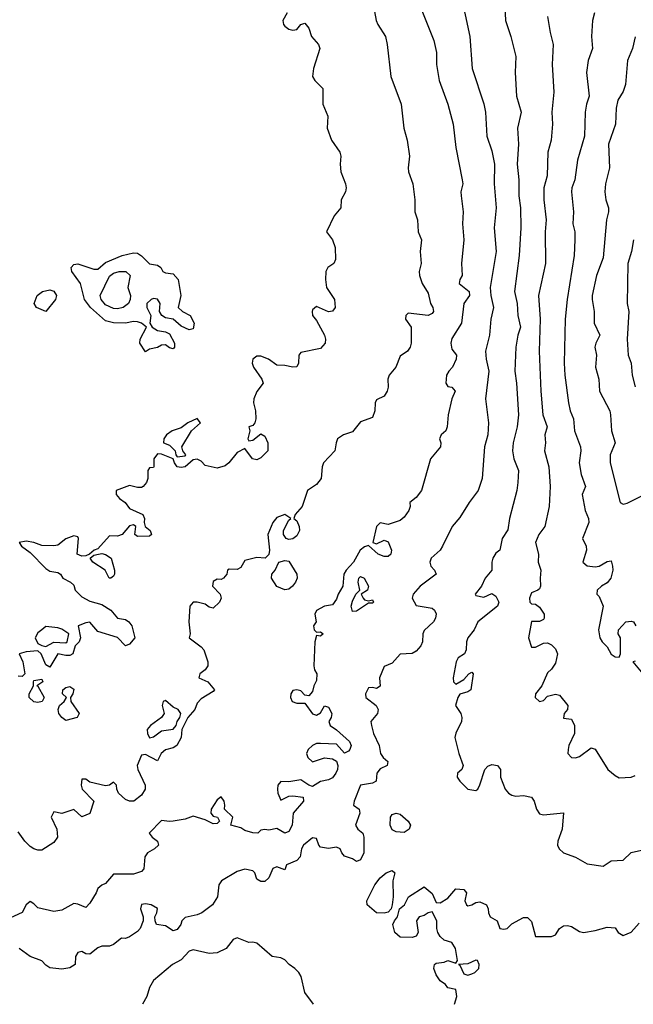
# Model space of a CAD drawing. Header units: metres. Extents: x -51132 to -49532, y -231222 to -229437.
# Tile 145 of 256: x -50199 to -50122, y -231222 to -231098. Entities that reach past the tile are written whole.
import ezdxf

# ---------------------------------------------------------------- set-up
doc = ezdxf.new("R2010")
doc.units = ezdxf.units.M
for name, color, linetype in [('CONTOUR_HALF', 8, 'Continuous'), ('CONTOUR_INDEX', 1, 'Continuous'), ('CONTOUR_INTER', 3, 'Continuous')]:
    doc.layers.add(name, color=color, linetype=linetype)

msp = doc.modelspace()

# ---------------------------------------------------------------- linework, layer by layer
at = {"layer": 'CONTOUR_HALF'}
for points, elevation in [([(-50149.04, -231095.26), (-50146.85, -231100.76), (-50146.52, -231102.26), (-50146.51, -231103.76), (-50146.19, -231105.76), (-50145.08, -231108.76), (-50144.45, -231111.26), (-50144.08, -231114.19), (-50143.29, -231118.26), (-50143.23, -231118.76), (-50143.46, -231119.76), (-50143.44, -231120.26), (-50143.17, -231122.26), (-50143.26, -231123.76), (-50143.08, -231125.76), (-50143.38, -231128.76), (-50143.29, -231130.26), (-50143.6, -231130.76), (-50143.66, -231131.26), (-50142.4, -231132.26), (-50142.38, -231132.76), (-50143.11, -231133.76), (-50143.37, -231136.26), (-50144.58, -231138.15), (-50144.72, -231138.76), (-50144.58, -231139.49), (-50144, -231140.26), (-50144.04, -231140.76), (-50144.5, -231141.76), (-50144.99, -231142.26), (-50145.27, -231142.76), (-50145.36, -231143.76), (-50145.08, -231144.2), (-50144.58, -231144.26), (-50144.19, -231144.76), (-50144.58, -231145.76), (-50145.05, -231147.76), (-50145.18, -231149.26), (-50145.36, -231149.76), (-50145.94, -231150.26), (-50146.14, -231150.76), (-50146, -231151.26), (-50146.02, -231151.76), (-50147.28, -231153.26), (-50148.4, -231157.26), (-50149.08, -231158.15), (-50149.88, -231158.76), (-50149.82, -231159.26), (-50149.99, -231159.76), (-50150.58, -231160.58), (-50151.08, -231161), (-50152.58, -231161.54), (-50153.58, -231161.33), (-50154.04, -231161.76), (-50154.53, -231163.76), (-50154.08, -231163.95), (-50153.08, -231163.5), (-50152.58, -231163.71), (-50152.18, -231164.76), (-50152.26, -231165.26), (-50152.58, -231165.52), (-50153.08, -231165.52), (-50153.83, -231165.26), (-50155.08, -231164.16), (-50155.58, -231164.32), (-50156.11, -231164.76), (-50156.94, -231166.26), (-50157.89, -231167.26), (-50158.15, -231167.76), (-50158.27, -231169.26), (-50158.86, -231170.26), (-50159.08, -231170.89), (-50159.58, -231171.59), (-50160.58, -231171.77), (-50161.58, -231172.3), (-50161.8, -231172.76), (-50161.63, -231173.76), (-50161.98, -231174.26), (-50161.88, -231174.76), (-50161.58, -231175.02), (-50161.08, -231175.01), (-50160.77, -231175.26), (-50161.08, -231175.54), (-50161.58, -231175.45), (-50161.82, -231176.26), (-50161.95, -231179.26), (-50161.86, -231179.76), (-50161.57, -231180.26), (-50161.58, -231181.12), (-50161.93, -231181.76), (-50162.08, -231182.47), (-50162.58, -231183.01), (-50163.08, -231182.94), (-50163.58, -231182.39), (-50164.08, -231182.28), (-50164.58, -231182.36), (-50164.83, -231182.76), (-50164.88, -231183.26), (-50164.64, -231183.76), (-50164.08, -231183.94), (-50163.08, -231183.96), (-50162.08, -231185.27), (-50161.58, -231185.44), (-50161.08, -231185.16), (-50160.58, -231184.28), (-50160.08, -231184.44), (-50159.67, -231185.26), (-50159.75, -231185.76), (-50160.05, -231186.26), (-50159.9, -231186.76), (-50159.08, -231187.29), (-50157.47, -231188.76), (-50157.25, -231189.26), (-50157.42, -231189.76), (-50157.58, -231189.98), (-50158.08, -231190.24), (-50159.08, -231189.11), (-50161.08, -231189), (-50161.58, -231189.03), (-50162.08, -231189.26), (-50162.63, -231189.76), (-50162.85, -231190.26), (-50162.67, -231190.76), (-50162.08, -231191.32), (-50160.58, -231190.81), (-50159.58, -231190.95), (-50159.08, -231191.25), (-50158.93, -231191.76), (-50158.95, -231192.26), (-50159.15, -231192.76), (-50159.58, -231193.31), (-50160.08, -231193.59), (-50161.08, -231193.8), (-50162.08, -231194.4), (-50162.58, -231194.26), (-50163.58, -231193.57), (-50165.08, -231193.83), (-50166.08, -231193.79), (-50166.44, -231194.26), (-50166.51, -231194.76), (-50166.45, -231195.26), (-50166.08, -231196.12), (-50165.08, -231195.61), (-50164.58, -231195.59), (-50163.28, -231195.76), (-50163.23, -231196.26), (-50164.54, -231197.76), (-50164.65, -231199.26), (-50165.08, -231200.05), (-50165.58, -231200.27), (-50166.58, -231199.69), (-50167.58, -231199.88), (-50168.08, -231199.8), (-50168.58, -231199.91), (-50168.96, -231200.26), (-50169.58, -231200.25), (-50170.58, -231199.94), (-50171.08, -231199.61), (-50172.34, -231199.26), (-50172.12, -231198.26), (-50173.14, -231197.26), (-50173.09, -231196.76), (-50173.21, -231196.26), (-50173.58, -231195.72), (-50174.08, -231196.09), (-50174.81, -231197.26), (-50174.88, -231197.76), (-50174.58, -231198.14), (-50174.02, -231198.26), (-50173.77, -231198.76), (-50174.08, -231199.05), (-50174.58, -231199.08), (-50175.58, -231198.61), (-50177.08, -231198.12), (-50178.08, -231198.52), (-50179.58, -231198.75), (-50180.08, -231198.81), (-50181.08, -231198.68), (-50182.62, -231200.26), (-50182.23, -231200.76), (-50181.56, -231201.26), (-50181.46, -231201.76), (-50181.96, -231202.26), (-50182.84, -231202.76), (-50183.14, -231203.26), (-50183.29, -231204.76), (-50183.58, -231205.1), (-50184.58, -231205.41), (-50187.08, -231205.41), (-50188.08, -231206.6), (-50188.58, -231206.79), (-50189.08, -231207.22), (-50189.27, -231207.76), (-50190.08, -231209.07), (-50190.58, -231209.61), (-50191.58, -231209.17), (-50192.08, -231209.1), (-50193.58, -231209.93), (-50194.58, -231210.1), (-50196.58, -231209.65), (-50197.08, -231209.14), (-50197.58, -231208.87), (-50198.06, -231209.26), (-50198.58, -231210.24), (-50200.58, -231211.15)], 83.5), ([(-50138.03, -231094.76), (-50137.87, -231098.26), (-50137.18, -231100.26), (-50136.55, -231102.76), (-50136.63, -231104.76), (-50136.49, -231107.76), (-50135.87, -231109.76), (-50136.35, -231111.76), (-50136.24, -231113.76), (-50136.41, -231116.26), (-50136.2, -231118.26), (-50136.19, -231120.26), (-50135.99, -231121.76), (-50135.93, -231124.26), (-50136.16, -231127.76), (-50136.72, -231132.26), (-50136.4, -231133.76), (-50136.31, -231135.26), (-50135.97, -231136.76), (-50136.3, -231137.76), (-50136.55, -231139.26), (-50136.67, -231142.26), (-50136.46, -231143.76), (-50136.24, -231147.76), (-50136.39, -231149.26), (-50136.91, -231151.26), (-50136.98, -231152.26), (-50136.79, -231153.26), (-50136.22, -231154.76), (-50136.3, -231156.26), (-50136.44, -231157.26), (-50137.37, -231160.76), (-50137.58, -231162.17), (-50138.27, -231163.26), (-50138.56, -231164.76), (-50139.08, -231165.12), (-50139.45, -231165.76), (-50139.58, -231166.26), (-50139.57, -231167.26), (-50140.42, -231168.26), (-50140.86, -231169.26), (-50141.66, -231170.26), (-50141.58, -231170.44), (-50140.58, -231170.64), (-50139.58, -231170.19), (-50139.08, -231170.51), (-50138.71, -231171.26), (-50138.87, -231171.76), (-50141.32, -231173.76), (-50141.79, -231174.76), (-50142.59, -231175.76), (-50142.74, -231176.26), (-50142.78, -231177.26), (-50143, -231177.76), (-50143.79, -231178.26), (-50144.07, -231178.76), (-50144.45, -231180.76), (-50144.38, -231181.26), (-50144.08, -231181.55), (-50143.08, -231180.99), (-50142.45, -231180.26), (-50142.08, -231180.05), (-50141.91, -231180.26), (-50142.21, -231182.26), (-50142.58, -231182.53), (-50143.58, -231182.83), (-50143.83, -231183.26), (-50144.12, -231184.26), (-50143.46, -231185.26), (-50143.35, -231185.76), (-50143.39, -231186.26), (-50144.08, -231187.7), (-50144.21, -231188.26), (-50143.73, -231190.26), (-50143.16, -231191.76), (-50143.36, -231192.26), (-50143.88, -231192.76), (-50143.93, -231193.26), (-50143.59, -231193.76), (-50142.58, -231194.74), (-50141.58, -231194.92), (-50141.33, -231194.76), (-50141.08, -231194.19), (-50140.46, -231192.26), (-50140.08, -231191.85), (-50139.58, -231191.67), (-50138.85, -231191.76), (-50138.48, -231192.26), (-50138.48, -231193.26), (-50137.9, -231194.76), (-50137.49, -231195.26), (-50137.08, -231195.52), (-50136.58, -231195.62), (-50135.58, -231195.54), (-50134.58, -231195.74), (-50134.25, -231196.26), (-50133.97, -231197.26), (-50133.58, -231197.83), (-50133.08, -231197.98), (-50130.58, -231197.72), (-50130.74, -231199.76), (-50131.28, -231201.26), (-50131.32, -231201.76), (-50131.13, -231202.26), (-50130.58, -231202.75), (-50129.08, -231203.28), (-50127.58, -231204.12), (-50125.58, -231204.4), (-50124.58, -231203.73), (-50123.08, -231203.67), (-50122.08, -231202.72), (-50120.01, -231202.26)], 82.5), ([(-50165.26, -231097.26), (-50165.84, -231098.26), (-50165.75, -231098.76), (-50165.58, -231098.97), (-50165.08, -231099.33), (-50164.58, -231099.47), (-50164.08, -231099.36), (-50163.58, -231098.75), (-50163.08, -231098.59), (-50162.58, -231099.2), (-50162.24, -231100.26), (-50161.34, -231101.26), (-50161.18, -231101.76), (-50161.96, -231104.26), (-50162.08, -231105.26), (-50161.82, -231105.76), (-50160.79, -231106.76), (-50160.78, -231108.76), (-50160.19, -231110.26), (-50160.27, -231111.76), (-50159.71, -231113.26), (-50158.67, -231114.76), (-50158.56, -231115.26), (-50158.63, -231116.26), (-50158.52, -231117.26), (-50157.95, -231118.76), (-50157.88, -231119.26), (-50157.97, -231119.76), (-50158.51, -231120.76), (-50158.56, -231121.76), (-50159.36, -231122.76), (-50160.36, -231124.76), (-50159.58, -231125.76), (-50159.25, -231126.76), (-50159.2, -231128.26), (-50159.43, -231128.76), (-50160.17, -231129.26), (-50160.42, -231129.76), (-50160.45, -231130.76), (-50160.34, -231131.76), (-50159.35, -231133.26), (-50159.27, -231134.26), (-50159.58, -231134.75), (-50160.08, -231134.82), (-50161.58, -231134.16), (-50162.08, -231134.55), (-50162.16, -231134.76), (-50162.08, -231135.28), (-50161.58, -231135.92), (-50160.58, -231137.76), (-50160.46, -231138.26), (-50160.51, -231138.76), (-50161.08, -231139.44), (-50163.58, -231139.92), (-50163.81, -231140.26), (-50163.85, -231141.26), (-50164.08, -231141.71), (-50164.58, -231141.77), (-50165.58, -231141.55), (-50166.58, -231141.5), (-50167.62, -231140.76), (-50168.58, -231140.38), (-50169.08, -231140.38), (-50169.61, -231140.76), (-50169.67, -231141.26), (-50169.51, -231141.76), (-50168.48, -231143.26), (-50168.3, -231143.76), (-50169.08, -231144.83), (-50169.46, -231145.76), (-50169.5, -231146.26), (-50169.24, -231147.26), (-50169.23, -231148.26), (-50169.34, -231148.76), (-50169.58, -231149.09), (-50170.08, -231149.26), (-50169.95, -231149.76), (-50170.23, -231150.76), (-50170.08, -231151.02), (-50169.58, -231150.94), (-50168.58, -231150.13), (-50168.08, -231150.42), (-50167.71, -231151.26), (-50167.7, -231152.26), (-50168.58, -231153.15), (-50169.08, -231153.38), (-50169.63, -231153.26), (-50170.58, -231151.98), (-50171.58, -231152.47), (-50172.61, -231153.76), (-50173.08, -231154.16), (-50174.08, -231154.43), (-50175.58, -231154.13), (-50176.08, -231153.55), (-50176.58, -231153.3), (-50177.08, -231153.4), (-50178.09, -231154.26), (-50178.58, -231154.37), (-50179.08, -231154.26), (-50179.45, -231153.76), (-50179.62, -231153.26), (-50181.08, -231152.69), (-50181.58, -231152.66), (-50182.03, -231153.26), (-50182.01, -231154.26), (-50182.08, -231154.38), (-50182.58, -231154.42), (-50182.78, -231154.76), (-50182.78, -231155.76), (-50182.96, -231156.26), (-50183.38, -231156.76), (-50183.58, -231156.89), (-50184.08, -231156.89), (-50185.08, -231156.63), (-50186.76, -231157.26), (-50186.74, -231157.76), (-50186.32, -231158.26), (-50185.63, -231158.76), (-50185.08, -231159.52), (-50183.42, -231160.26), (-50183.21, -231160.76), (-50183.25, -231161.26), (-50183.1, -231161.76), (-50182.47, -231162.26), (-50182.31, -231162.76), (-50182.58, -231162.99), (-50184.08, -231163.03), (-50184.42, -231162.76), (-50184.31, -231161.76), (-50184.58, -231161.58), (-50185.08, -231161.69), (-50186.02, -231162.76), (-50186.58, -231162.99), (-50187.58, -231162.96), (-50189.08, -231164.57), (-50189.53, -231164.76), (-50190.09, -231165.26), (-50190.58, -231165.46), (-50191.08, -231165.5), (-50191.67, -231165.26), (-50191.51, -231163.26), (-50191.58, -231163.07), (-50192.08, -231162.94), (-50193.08, -231163.33), (-50194.08, -231164.13), (-50194.58, -231164.19), (-50196.08, -231164.14), (-50197.08, -231163.76), (-50198.08, -231163.62), (-50198.95, -231163.76), (-50198.66, -231164.26), (-50197.58, -231165.04), (-50195.58, -231167.06), (-50195.08, -231167.37), (-50194.08, -231167.55), (-50193.76, -231167.76), (-50193.44, -231168.26), (-50192.49, -231168.76), (-50192.08, -231169.13), (-50191.9, -231169.76), (-50191.08, -231170.59), (-50190.08, -231171.13), (-50188.58, -231171.58), (-50187.43, -231172.26), (-50186.58, -231173.28), (-50185.58, -231173.46), (-50185.18, -231173.76), (-50184.79, -231174.26), (-50184.41, -231175.76), (-50185.08, -231176.53), (-50185.58, -231176.76), (-50186.58, -231175.69), (-50189.08, -231174.97), (-50190.08, -231173.78), (-50190.58, -231173.85), (-50191.54, -231174.26), (-50191.24, -231175.76), (-50191.42, -231176.26), (-50191.89, -231176.76), (-50192.21, -231177.76), (-50192.58, -231177.95), (-50193.08, -231177.95), (-50194.08, -231177.75), (-50195.08, -231179.42), (-50195.58, -231179.14), (-50196.17, -231177.76), (-50196.58, -231177.37), (-50198.08, -231177.49), (-50198.96, -231177.76), (-50198.5, -231178.76), (-50198.23, -231180.26), (-50198.58, -231180.6), (-50199.08, -231180.55)], 84.5), ([(-50126.68, -231097.26), (-50126.94, -231098.26), (-50127.07, -231100.26), (-50126.95, -231101.76), (-50127.49, -231103.26), (-50127.69, -231104.76), (-50127.34, -231107.76), (-50127.68, -231108.76), (-50127.84, -231109.76), (-50127.95, -231112.76), (-50128.83, -231115.76), (-50129.13, -231118.26), (-50129.53, -231119.26), (-50129.58, -231119.76), (-50129.32, -231122.26), (-50129.39, -231123.76), (-50129.16, -231124.76), (-50129.13, -231125.76), (-50129.25, -231127.76), (-50130.12, -231133.26), (-50130.37, -231135.76), (-50130.5, -231141.26), (-50130.42, -231142.76), (-50129.95, -231146.26), (-50129.73, -231147.26), (-50129.32, -231148.26), (-50129.2, -231149.76), (-50128.43, -231151.76), (-50128.38, -231152.26), (-50128.61, -231153.76), (-50128.34, -231155.26), (-50127.81, -231156.76), (-50128.21, -231157.76), (-50127.84, -231159.76), (-50127.44, -231160.76), (-50127.41, -231161.26), (-50128.17, -231163.26), (-50127.72, -231164.26), (-50127.69, -231164.76), (-50128.15, -231166.26), (-50127.58, -231166.7), (-50126.58, -231166.84), (-50126.08, -231166.75), (-50125.08, -231166.18), (-50124.58, -231166.1), (-50124.42, -231166.76), (-50124.36, -231167.26), (-50124.64, -231168.26), (-50125.08, -231168.83), (-50125.8, -231169.26), (-50126.33, -231169.76), (-50126.38, -231170.26), (-50126.08, -231170.54), (-50125.6, -231171.76), (-50126.17, -231174.76), (-50125.99, -231175.76), (-50125.71, -231176.26), (-50125.08, -231176.87), (-50124.58, -231177.78), (-50124.08, -231178.12), (-50123.58, -231178.18), (-50123.4, -231177.76), (-50123.4, -231175.76), (-50123.69, -231175.26), (-50123.66, -231174.76), (-50122.73, -231173.76), (-50122.08, -231173.66), (-50121.8, -231173.76), (-50121.49, -231174.26)], 81.5), ([(-50121.78, -231125.76), (-50122.02, -231127.26), (-50122.51, -231128.76), (-50122.57, -231133.76), (-50122.38, -231134.76), (-50122.59, -231138.26), (-50122.47, -231140.26), (-50122.07, -231141.26), (-50121.95, -231142.76), (-50121.58, -231144.25)], 80.5), ([(-50186.39, -231129.76), (-50185.56, -231129.76), (-50185.02, -231130.26), (-50185.3, -231131.76), (-50184.94, -231132.76), (-50184.99, -231133.26), (-50185.23, -231133.76), (-50185.87, -231134.26), (-50186.58, -231134.46), (-50187.08, -231134.4), (-50188.08, -231133.95), (-50188.65, -231133.26), (-50188.75, -231132.76), (-50187.58, -231130.33), (-50187.08, -231129.95), (-50186.39, -231129.76)], 85.5), ([(-50176.58, -231148.22), (-50177.74, -231148.76), (-50178.58, -231149.39), (-50179.73, -231149.76), (-50180.45, -231150.26), (-50180.78, -231150.76), (-50180.81, -231151.26), (-50180.08, -231151.56), (-50179.33, -231152.26), (-50179.25, -231152.76), (-50179.08, -231153.03), (-50178.08, -231152.89), (-50178, -231152.76), (-50178.39, -231152.26), (-50178.51, -231151.76), (-50177.28, -231149.76), (-50176.17, -231148.76), (-50176.58, -231148.22)], 84.5), ([(-50188.97, -231165.26), (-50188.58, -231165.17), (-50188.08, -231165.29), (-50187.39, -231165.76), (-50186.98, -231167.26), (-50186.97, -231167.76), (-50187.08, -231168.02), (-50187.43, -231168.26), (-50187.64, -231168.26), (-50188.13, -231167.26), (-50189.69, -231166.26), (-50190.02, -231165.76), (-50189.58, -231165.39), (-50188.97, -231165.26)], 84.5), ([(-50156.29, -231168.26), (-50156.08, -231168.04), (-50155.61, -231168.26), (-50155.07, -231169.26), (-50155.2, -231169.76), (-50156, -231170.26), (-50155.73, -231170.76), (-50155.58, -231170.98), (-50155.08, -231171.12), (-50154.58, -231170.96), (-50154.45, -231171.26), (-50154.58, -231171.38), (-50155.08, -231171.38), (-50156.58, -231172.42), (-50157.08, -231172.45), (-50157.24, -231171.76), (-50157.08, -231171.15), (-50156.67, -231170.26), (-50156.16, -231169.76), (-50156.38, -231168.76), (-50156.29, -231168.26)], 83.5), ([(-50196.08, -231174.73), (-50196.58, -231175.13), (-50196.94, -231175.76), (-50196.58, -231176.48), (-50196.08, -231176.73), (-50195.58, -231176.83), (-50194.58, -231176.28), (-50193.08, -231176.38), (-50192.92, -231176.26), (-50192.69, -231175.26), (-50193.58, -231174.66), (-50194.08, -231174.49), (-50195.58, -231174.34), (-50196.08, -231174.73)], 84.5), ([(-50121.58, -231178.66), (-50121.85, -231178.76), (-50120.61, -231180.26)], 81.5), ([(-50197.13, -231181.26), (-50197.08, -231181.12), (-50196.08, -231180.95), (-50195.95, -231181.26), (-50196.72, -231181.76), (-50196.58, -231181.81), (-50195.8, -231183.26), (-50196.06, -231183.76), (-50196.58, -231183.87), (-50197.08, -231183.78), (-50197.68, -231183.26), (-50197.67, -231182.76), (-50197.15, -231181.76), (-50197.13, -231181.26)], 84.5), ([(-50193.47, -231182.26), (-50193.08, -231181.98), (-50192.58, -231181.84), (-50192.08, -231182.2), (-50192.19, -231182.76), (-50192.5, -231183.26), (-50192.45, -231183.76), (-50191.41, -231185.26), (-50191.66, -231185.76), (-50193.08, -231186.13), (-50193.58, -231185.74), (-50193.95, -231185.26), (-50194.06, -231184.76), (-50193.88, -231184.26), (-50193.27, -231183.76), (-50193, -231183.26), (-50193.5, -231182.76), (-50193.47, -231182.26)], 84.5), ([(-50161.99, -231221.76), (-50163.07, -231220.26), (-50163.53, -231218.26), (-50163.81, -231217.76), (-50164.31, -231217.26), (-50165.03, -231216.76), (-50165.58, -231216.18), (-50166.08, -231215.91), (-50167.18, -231215.76), (-50169.08, -231214.1), (-50169.58, -231213.97), (-50170.08, -231214.02), (-50171.58, -231213.41), (-50172.08, -231213.62), (-50172.96, -231214.76), (-50174.08, -231215.31), (-50175.08, -231215.38), (-50177.08, -231214.9), (-50177.58, -231215.1), (-50178.58, -231216.16), (-50179.7, -231216.76), (-50182.07, -231218.76), (-50182.58, -231219.65), (-50182.91, -231220.76), (-50183.46, -231221.76)], 82.5)]:
    msp.add_lwpolyline(points, dxfattribs=dict(at, elevation=elevation))
at = {"layer": 'CONTOUR_INDEX', "elevation": 85}
for points in [[(-50186.01, -231127.76), (-50184.58, -231127.42), (-50184.08, -231127.44), (-50183.58, -231127.78), (-50182.58, -231128.81), (-50181.58, -231128.97), (-50181.15, -231129.26), (-50180.88, -231129.76), (-50180.58, -231129.91), (-50179.58, -231130.03), (-50178.97, -231130.76), (-50178.64, -231132.76), (-50178.98, -231134.26), (-50178.44, -231134.76), (-50177.48, -231135.26), (-50176.97, -231136.26), (-50177.08, -231136.95), (-50177.58, -231137.1), (-50178.58, -231136.6), (-50179.58, -231135.74), (-50180.58, -231135.57), (-50181.03, -231135.26), (-50181.32, -231134.76), (-50181.23, -231133.76), (-50181.58, -231133.21), (-50182.08, -231133.16), (-50182.38, -231133.26), (-50182.92, -231133.76), (-50182.9, -231134.26), (-50182.41, -231135.26), (-50182.51, -231136.26), (-50182.25, -231136.76), (-50181.58, -231137.15), (-50180.58, -231137.32), (-50180.08, -231137.57), (-50179.43, -231138.76), (-50179.43, -231139.26), (-50179.58, -231139.47), (-50180.08, -231139.35), (-50180.58, -231138.96), (-50181.08, -231139.02), (-50181.58, -231139.28), (-50182.58, -231139.52), (-50183.08, -231139.84), (-50183.8, -231138.76), (-50183.75, -231138.26), (-50182.97, -231136.76), (-50183.57, -231136.26), (-50184.08, -231136.08), (-50184.58, -231136.05), (-50185.58, -231136.25), (-50187.08, -231136.2), (-50188.08, -231135.94), (-50190, -231134.26), (-50190.73, -231133.26), (-50191.24, -231131.26), (-50192.33, -231129.76), (-50192.4, -231129.26), (-50192.08, -231128.89), (-50191.58, -231128.8), (-50189.58, -231129.47), (-50189.08, -231129.48), (-50188.08, -231128.63), (-50186.01, -231127.76)], [(-50196.03, -231132.26), (-50195.08, -231132.05), (-50194.58, -231132.21), (-50194.26, -231132.76), (-50194.4, -231133.26), (-50195.58, -231134.76), (-50196.78, -231134.26), (-50197.07, -231133.76), (-50196.67, -231132.76), (-50196.03, -231132.26)]]:
    msp.add_lwpolyline(points, dxfattribs=at)
at = {"layer": 'CONTOUR_INTER'}
for points, elevation in [([(-50143.49, -231094.76), (-50142.34, -231100.26), (-50142.06, -231104.26), (-50140.58, -231108.72), (-50140.39, -231109.76), (-50140.19, -231112.76), (-50139.58, -231114.61), (-50139.23, -231116.26), (-50139.27, -231118.76), (-50139.02, -231121.76), (-50139.27, -231124.26), (-50139.03, -231127.26), (-50139.78, -231131.76), (-50139.71, -231132.76), (-50139.37, -231134.26), (-50139.68, -231135.76), (-50139.88, -231137.76), (-50140.37, -231139.76), (-50140.3, -231140.76), (-50139.97, -231142.26), (-50140.35, -231145.76), (-50140, -231148.76), (-50140.09, -231150.26), (-50140.48, -231151.76), (-50140.77, -231155.76), (-50141.29, -231157.26), (-50142.41, -231158.76), (-50143.58, -231160.65), (-50144.54, -231161.76), (-50145.76, -231164.26), (-50146.08, -231164.76), (-50147.18, -231165.76), (-50147.35, -231166.26), (-50147.24, -231166.76), (-50146.78, -231167.26), (-50146.55, -231167.76), (-50148.56, -231169.26), (-50149.44, -231170.26), (-50149.58, -231170.76), (-50149.08, -231171.68), (-50147.08, -231172.04), (-50146.76, -231172.26), (-50146.58, -231172.74), (-50146.65, -231173.26), (-50146.89, -231173.76), (-50148.08, -231174.82), (-50148.25, -231175.26), (-50148.29, -231176.26), (-50148.51, -231176.76), (-50149.08, -231177.42), (-50149.58, -231177.7), (-50151.08, -231177.8), (-50152.08, -231178.94), (-50153.08, -231179.36), (-50153.7, -231180.76), (-50153.58, -231181.8), (-50154.08, -231182.1), (-50154.58, -231181.98), (-50155.08, -231182.04), (-50155.46, -231182.76), (-50155.42, -231183.26), (-50154.12, -231184.26), (-50153.84, -231184.76), (-50153.95, -231185.26), (-50154.76, -231186.26), (-50154.69, -231186.76), (-50154.44, -231187.76), (-50153.73, -231189.26), (-50153.54, -231190.26), (-50153.23, -231190.76), (-50152.63, -231191.26), (-50152.7, -231191.76), (-50153.58, -231192.2), (-50154, -231192.76), (-50154.12, -231193.76), (-50154.58, -231193.99), (-50156.08, -231194.25), (-50156.85, -231196.26), (-50156.94, -231196.76), (-50156.22, -231197.26), (-50156.14, -231197.76), (-50156.7, -231199.26), (-50156.39, -231199.76), (-50155.77, -231200.26), (-50155.65, -231200.76), (-50155.66, -231202.76), (-50156.08, -231203.62), (-50156.58, -231203.83), (-50157.08, -231203.51), (-50158.08, -231203.17), (-50158.43, -231202.76), (-50158.64, -231202.26), (-50159.08, -231202.03), (-50160.08, -231202.18), (-50161.08, -231202.05), (-50161.32, -231201.76), (-50161.58, -231200.94), (-50162.08, -231200.87), (-50163.24, -231201.76), (-50163.46, -231202.26), (-50163.64, -231203.26), (-50164.08, -231203.7), (-50165.35, -231204.26), (-50165.58, -231204.88), (-50166.58, -231204.48), (-50167.08, -231204.69), (-50167.58, -231205.87), (-50168.08, -231206.34), (-50168.58, -231206.35), (-50169.08, -231206.05), (-50169.36, -231205.26), (-50169.58, -231204.99), (-50170.58, -231204.79), (-50171.58, -231205.1), (-50173.54, -231206.26), (-50173.88, -231206.76), (-50174.02, -231208.26), (-50174.65, -231209.26), (-50176, -231210.26), (-50176.58, -231210.54), (-50178.08, -231210.86), (-50178.51, -231211.26), (-50178.65, -231211.76), (-50179.08, -231212.36), (-50179.58, -231212.55), (-50180.58, -231211.92), (-50181.68, -231211.76), (-50181.87, -231211.26), (-50181.9, -231210.76), (-50181.64, -231210.26), (-50181.58, -231209.71), (-50182.38, -231209.26), (-50183.08, -231209.16), (-50183.58, -231209.24), (-50183.7, -231209.76), (-50183.37, -231210.76), (-50183.38, -231211.26), (-50183.74, -231212.26), (-50184.08, -231212.6), (-50185.08, -231213.29), (-50185.58, -231213.48), (-50186.08, -231213.44), (-50187.08, -231214.27), (-50187.58, -231214.46), (-50188.58, -231214.48), (-50189.08, -231214.67), (-50190.08, -231215.48), (-50190.58, -231215.44), (-50191.08, -231215.13), (-50191.58, -231215.24), (-50191.85, -231215.76), (-50191.89, -231216.76), (-50192.58, -231217.19), (-50193.58, -231217.33), (-50195.08, -231217.18), (-50195.58, -231216.86), (-50196.08, -231216.29), (-50197.58, -231215.74), (-50198.93, -231214.76)], 83), ([(-50154.55, -231095.76), (-50154.09, -231098.26), (-50153.89, -231098.76), (-50152.91, -231100.26), (-50152.7, -231101.26), (-50152.27, -231105.26), (-50150.95, -231108.76), (-50150.62, -231111.76), (-50150.19, -231113.26), (-50149.91, -231115.26), (-50150.09, -231116.76), (-50150.03, -231117.26), (-50149.51, -231118.76), (-50149.25, -231120.76), (-50149.25, -231122.26), (-50148.9, -231123.26), (-50148.82, -231124.76), (-50148.4, -231125.76), (-50148.59, -231127.26), (-50148.43, -231128.76), (-50148.7, -231129.76), (-50148.67, -231130.26), (-50148.34, -231131.26), (-50147.58, -231132.46), (-50147.28, -231133.76), (-50146.97, -231134.26), (-50146.9, -231134.76), (-50147.08, -231135.02), (-50147.58, -231135.27), (-50150.08, -231134.98), (-50150.39, -231135.26), (-50150.4, -231135.76), (-50149.71, -231136.76), (-50149.69, -231138.76), (-50149.82, -231139.26), (-50150.18, -231139.76), (-50151.08, -231140.4), (-50151.63, -231141.76), (-50152.47, -231142.76), (-50152.65, -231143.26), (-50152.6, -231144.26), (-50152.72, -231144.76), (-50153.08, -231145.42), (-50154.08, -231145.88), (-50154.23, -231146.26), (-50154.25, -231147.26), (-50154.58, -231148.07), (-50156.08, -231148.64), (-50157.08, -231149.89), (-50158.22, -231150.26), (-50158.94, -231150.76), (-50159.14, -231151.26), (-50159.29, -231152.26), (-50160.7, -231153.76), (-50160.87, -231154.26), (-50161.03, -231155.76), (-50161.58, -231156.5), (-50162.72, -231157.26), (-50163.38, -231159.26), (-50164.26, -231160.26), (-50164.45, -231160.76), (-50164.08, -231161.06), (-50163.78, -231161.76), (-50163.73, -231162.26), (-50164.08, -231162.94), (-50164.58, -231163.32), (-50165.08, -231163.42), (-50165.39, -231163.26), (-50165.74, -231162.76), (-50165.76, -231162.26), (-50165.08, -231160.98), (-50164.8, -231160.76), (-50165.58, -231160.25), (-50166.58, -231160.64), (-50167.08, -231161.26), (-50167.69, -231162.76), (-50167.48, -231164.76), (-50167.58, -231165.29), (-50168.03, -231165.76), (-50169.08, -231165.65), (-50170.58, -231166.04), (-50171.08, -231166.9), (-50171.58, -231167.17), (-50172.58, -231167.11), (-50172.79, -231167.26), (-50172.86, -231167.76), (-50173.27, -231168.26), (-50173.58, -231168.43), (-50174.08, -231168.37), (-50174.58, -231168.68), (-50174.65, -231169.26), (-50173.7, -231170.26), (-50173.56, -231170.76), (-50173.78, -231171.26), (-50174.58, -231172.04), (-50175.08, -231171.88), (-50175.58, -231171.52), (-50176.58, -231171.29), (-50177.08, -231171.27), (-50177.49, -231171.76), (-50177.62, -231173.76), (-50177.46, -231175.26), (-50177.6, -231175.76), (-50176.08, -231176.88), (-50175.75, -231177.26), (-50175.26, -231178.76), (-50175.25, -231179.26), (-50175.57, -231179.76), (-50176.24, -231180.26), (-50176.36, -231180.76), (-50175.24, -231181.26), (-50174.39, -231182.26), (-50174.58, -231182.49), (-50176.08, -231183.39), (-50176.58, -231183.96), (-50176.86, -231184.76), (-50177.76, -231185.76), (-50178.5, -231187.26), (-50178.58, -231188.26), (-50179.13, -231189.26), (-50179.58, -231189.55), (-50180.58, -231189.8), (-50181.09, -231190.26), (-50181.58, -231191.19), (-50183.08, -231190.41), (-50183.58, -231190.49), (-50184.11, -231191.76), (-50184.03, -231192.26), (-50183.12, -231194.26), (-50183.12, -231194.76), (-50183.58, -231195.52), (-50184.56, -231196.26), (-50185.08, -231196.25), (-50185.58, -231196.04), (-50186.47, -231195.26), (-50186.69, -231194.76), (-50186.71, -231194.26), (-50187.08, -231193.85), (-50187.58, -231194.23), (-50188.08, -231194.34), (-50190.08, -231193.86), (-50190.58, -231193.5), (-50191.08, -231193.49), (-50191.16, -231194.26), (-50191.05, -231194.76), (-50189.55, -231196.26), (-50190.08, -231197.8), (-50191.08, -231198.21), (-50192.08, -231197.29), (-50193.58, -231197.79), (-50194.58, -231197.61), (-50194.93, -231198.26), (-50194.23, -231199.76), (-50194.12, -231200.76), (-50194.58, -231201.43), (-50196.08, -231202.4), (-50196.58, -231202.41), (-50197.08, -231202.26), (-50197.58, -231201.93), (-50198.25, -231201.26), (-50199.08, -231200.1)], 84), ([(-50132.59, -231097.76), (-50132.26, -231099.76), (-50131.86, -231101.26), (-50132, -231103.76), (-50131.77, -231107.26), (-50132.02, -231109.76), (-50131.94, -231111.26), (-50132.11, -231113.26), (-50132.52, -231114.76), (-50132.61, -231117.76), (-50133.06, -231119.26), (-50133.04, -231120.76), (-50132.76, -231123.26), (-50132.88, -231124.76), (-50132.85, -231128.76), (-50133.7, -231132.76), (-50133.49, -231135.76), (-50133.62, -231139.76), (-50133.43, -231144.76), (-50133.17, -231147.76), (-50132.64, -231149.26), (-50132.92, -231150.26), (-50132.84, -231151.26), (-50132.94, -231152.26), (-50132.4, -231154.26), (-50132.23, -231156.76), (-50132.36, -231159.26), (-50132.93, -231161.76), (-50133.66, -231162.76), (-50134.07, -231163.76), (-50133.72, -231165.26), (-50133.75, -231166.26), (-50133.43, -231167.26), (-50133.52, -231168.26), (-50133.45, -231169.26), (-50133.58, -231169.61), (-50133.78, -231169.76), (-50134.58, -231170.1), (-50134.83, -231170.76), (-50134.8, -231171.26), (-50134.58, -231171.49), (-50134.08, -231171.52), (-50133.58, -231171.88), (-50133, -231172.76), (-50132.98, -231173.26), (-50133.08, -231173.43), (-50133.58, -231173.69), (-50134.58, -231173.69), (-50134.96, -231175.76), (-50134.58, -231176.92), (-50134.08, -231176.92), (-50133.08, -231176.43), (-50132.58, -231176.39), (-50132.08, -231176.61), (-50131.58, -231177.12), (-50131.34, -231177.76), (-50131.58, -231178.92), (-50132.08, -231179.69), (-50132.58, -231180.16), (-50133.28, -231181.76), (-50134.07, -231182.76), (-50134.11, -231183.26), (-50133.58, -231183.76), (-50133.08, -231183.6), (-50132.58, -231183.08), (-50131.58, -231182.81), (-50131.08, -231182.94), (-50130.04, -231184.26), (-50130.08, -231184.76), (-50130.49, -231185.26), (-50130.58, -231185.85), (-50129.58, -231185.98), (-50129.17, -231186.76), (-50129.19, -231187.76), (-50129.89, -231189.26), (-50129.99, -231189.76), (-50130.01, -231190.26), (-50129.58, -231190.77), (-50129.08, -231190.8), (-50128.58, -231190.64), (-50127.08, -231189.56), (-50126.58, -231189.71), (-50125.02, -231192.26), (-50124.08, -231193.05), (-50123.58, -231193.32), (-50122.08, -231193.26), (-50121.58, -231193.05)], 82), ([(-50121.58, -231100.28), (-50121.92, -231101.76), (-50122.54, -231103.26), (-50122.77, -231106.26), (-50123.08, -231107.15), (-50123.76, -231108.26), (-50123.94, -231109.26), (-50124.05, -231111.26), (-50124.92, -231113.76), (-50124.8, -231116.76), (-50125.3, -231118.76), (-50125.4, -231119.76), (-50125.24, -231120.76), (-50124.93, -231121.76), (-50124.93, -231122.26), (-50125.17, -231123.26), (-50125.58, -231128.06), (-50126.44, -231130.26), (-50126.96, -231132.76), (-50126.96, -231133.26), (-50126.7, -231134.76), (-50126.74, -231136.26), (-50126.02, -231137.76), (-50126.53, -231138.76), (-50126.64, -231139.26), (-50126.43, -231140.26), (-50126.55, -231141.76), (-50126.14, -231143.26), (-50126.04, -231144.76), (-50124.77, -231147.26), (-50124.65, -231147.76), (-50124.56, -231149.76), (-50124.08, -231151.26), (-50124.71, -231152.76), (-50124.7, -231153.76), (-50123.45, -231158.76), (-50123.08, -231158.98), (-50122.58, -231158.86), (-50120.58, -231157.85)], 81), ([(-50166.32, -231166.26), (-50165.58, -231166.04), (-50165.08, -231166.14), (-50164.07, -231167.76), (-50164.04, -231168.26), (-50164.25, -231168.76), (-50164.59, -231169.26), (-50165.08, -231169.64), (-50165.58, -231169.72), (-50166.58, -231169.3), (-50167.24, -231168.26), (-50167.2, -231167.76), (-50166.77, -231167.26), (-50166.32, -231166.26)], 84), ([(-50180.58, -231183.62), (-50180.85, -231183.76), (-50181, -231184.26), (-50180.73, -231185.26), (-50181.08, -231185.76), (-50182.43, -231186.76), (-50182.86, -231187.26), (-50182.82, -231187.76), (-50182.58, -231188.29), (-50182.08, -231188.18), (-50181.08, -231187.41), (-50179.58, -231187.23), (-50179.23, -231186.76), (-50179.1, -231186.26), (-50178.78, -231185.76), (-50178.63, -231185.26), (-50178.96, -231184.76), (-50179.58, -231184.44), (-50180.58, -231183.62)], 84), ([(-50152.3, -231198.26), (-50152.08, -231197.94), (-50151.58, -231197.76), (-50151.08, -231197.9), (-50150.07, -231198.76), (-50149.8, -231199.26), (-50149.95, -231199.76), (-50150.58, -231200.2), (-50151.58, -231200.12), (-50152.08, -231199.87), (-50152.34, -231199.26), (-50152.3, -231198.26)], 83), ([(-50152.84, -231205.26), (-50152.08, -231204.98), (-50151.76, -231205.26), (-50152, -231206.26), (-50151.98, -231208.26), (-50152.09, -231209.26), (-50152.22, -231209.76), (-50152.58, -231210.18), (-50153.08, -231210.33), (-50154.08, -231210.27), (-50155.24, -231209.26), (-50155.29, -231208.76), (-50154.26, -231206.76), (-50153.58, -231205.89), (-50152.84, -231205.26)], 83), ([(-50144.26, -231221.76), (-50143.96, -231220.76), (-50144.08, -231219.89), (-50145.08, -231219.67), (-50145.41, -231219.26), (-50146.08, -231218.81), (-50146.58, -231218.06), (-50146.87, -231217.26), (-50146.78, -231216.76), (-50146.58, -231216.6), (-50145.58, -231216.47), (-50145.08, -231216.24), (-50144.08, -231216.61), (-50143.9, -231216.26), (-50144.14, -231214.76), (-50144.58, -231214.02), (-50145.58, -231213.72), (-50146.08, -231213.24), (-50146.36, -231212.76), (-50146.48, -231212.26), (-50146.49, -231211.26), (-50147.08, -231210.15), (-50147.58, -231210.27), (-50148.08, -231210.62), (-50148.71, -231210.76), (-50149.05, -231211.26), (-50148.81, -231212.76), (-50149.08, -231213.22), (-50149.58, -231213.37), (-50151.08, -231213.31), (-50151.75, -231212.76), (-50151.99, -231211.76), (-50151.8, -231211.26), (-50151.42, -231210.76), (-50151.18, -231209.76), (-50150.56, -231209.26), (-50150.02, -231208.26), (-50148.08, -231207.02), (-50147.08, -231207.85), (-50146.58, -231208.98), (-50146.08, -231209.04), (-50145.08, -231208.42), (-50144.08, -231207.28), (-50143.08, -231207.36), (-50142.76, -231207.76), (-50142.95, -231208.76), (-50142.76, -231209.26), (-50142.58, -231209.38), (-50142.08, -231209.27), (-50141.58, -231208.96), (-50141.08, -231208.89), (-50140.25, -231209.26), (-50140.02, -231209.76), (-50140.01, -231210.26), (-50139.8, -231210.76), (-50138.92, -231211.26), (-50138.58, -231212.24), (-50138.08, -231212.33), (-50137.66, -231212.26), (-50137.08, -231211.67), (-50135.58, -231210.88), (-50135.08, -231210.84), (-50134.58, -231211.35), (-50134.08, -231213.25), (-50133.99, -231213.26), (-50132.07, -231213.26), (-50131.58, -231213.03), (-50131.08, -231212.26), (-50130.58, -231211.89), (-50130.08, -231211.86), (-50129.58, -231212.01), (-50128.58, -231212.63), (-50128.08, -231212.75), (-50126.58, -231212.51), (-50125.08, -231212.08), (-50124.08, -231212.15), (-50123.7, -231212.76), (-50123.08, -231213.1), (-50122.08, -231212.7), (-50121.08, -231211.57)], 83), ([(-50141.58, -231216.21), (-50142.58, -231216.66), (-50143.78, -231216.76), (-50143.58, -231216.85), (-50143.08, -231217.95), (-50142.58, -231218.08), (-50142.08, -231217.94), (-50141.7, -231217.76), (-50141.2, -231217.26), (-50141.15, -231216.76), (-50141.36, -231216.26), (-50141.58, -231216.21)], 83)]:
    msp.add_lwpolyline(points, dxfattribs=dict(at, elevation=elevation))

doc.saveas('drawing.dxf')
